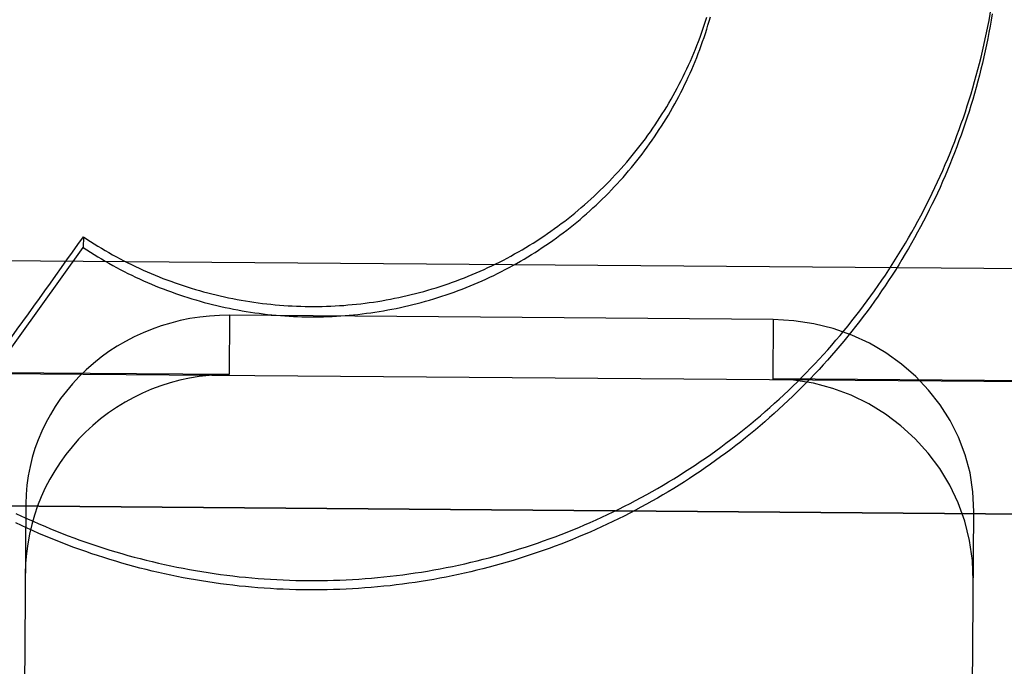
# Model space of a CAD drawing. Header units: inches. Extents: x 0 to 227, y 0 to 147.
# Tile 238 of 247: x 191.274 to 191.469, y 88.216 to 88.344. Entities that reach past the tile are written whole.
import ezdxf

# ---------------------------------------------------------------- set-up
doc = ezdxf.new("R2010")
doc.units = ezdxf.units.IN
doc.header["$LTSCALE"] = 12.466667
doc.header["$MEASUREMENT"] = 0
doc.linetypes.add('HIDDEN', pattern=[0.2, 0.1, -0.1])
doc.layers.get('0').update_dxf_attribs({"linetype": 'CONTINUOUS'})
for name, color, linetype in [('02___PRT_ALL_AXES', 7, 'CONTINUOUS'), ('DEFAULT_2', 8, 'HIDDEN'), ('DIMENSIONS', 7, 'CONTINUOUS')]:
    doc.layers.add(name, color=color, linetype=linetype)
doc.styles.get("Standard").update_dxf_attribs({"font": 'txt', "width": 0.8})
doc.dimstyles.new('DIMSTYLE_2', dxfattribs={"dimtxt": 1, "dimasz": 1.333333, "dimexe": 0.09, "dimexo": 0.07, "dimgap": 0.0375, "dimtad": 0, "dimtih": 1, "dimtoh": 1, "dimzin": 4, "dimdsep": 46, "dimtxsty": 'Standard', "dimblk": '_FILLED', "dimblk1": '_FILLED', "dimblk2": '_FILLED', "dimcen": 0.09, "dimadec": 0, "dimazin": 0, "dimtfac": 1, "dimtofl": 0, "dimtmove": 0, "dimatfit": 3, "dimldrblk": '_FILLED', "dimfxl": 0, "dimtolj": 1, "dimtzin": 4, "dimarcsym": 0})

# ---------------------------------------------------------------- blocks, each defined once
blk = doc.blocks.new('_FILLED')
at = {"color": 0, "linetype": 'ByBlock'}
blk.add_solid([(0, 0), (-1, 0.2), (-1, -0.2)], dxfattribs=at)
blk = doc.blocks.new('*D42')
at = {"layer": 'DIMENSIONS', "color": 2, "linetype": 'Continuous'}
for p, q in [((187.75659, 76.62144), (184.89352, 76.62144)), ((189.00659, 76.62144), (191.67326, 76.62144))]:
    blk.add_line(p, q, dxfattribs=at)
at = {"layer": 'DIMENSIONS', "color": 2, "linetype": 'Continuous', "xscale": 1.3333333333, "yscale": 1.3333333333, "zscale": 1.3333333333}
blk.add_blockref('_FILLED', (187.75659, 76.62144), dxfattribs=at)
at = {"layer": 'DIMENSIONS', "color": 2, "linetype": 'Continuous', "xscale": 1.3333333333, "yscale": 1.3333333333, "zscale": 1.3333333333, "rotation": 180}
blk.add_blockref('_FILLED', (189.00659, 76.62144), dxfattribs=at)
at = {"layer": 'DIMENSIONS', "color": 2, "linetype": 'Continuous', "insert": (184.39352, 77.12144), "char_height": 1, "width": 3.2, "attachment_point": 3, "line_spacing_factor": 0.9}
blk.add_mtext('1.25', dxfattribs=at)

msp = doc.modelspace()

# ---------------------------------------------------------------- linework, layer by layer
at = {"layer": '02___PRT_ALL_AXES', "color": 8, "linetype": 'HIDDEN'}
for p, q in [((191.6194, 88.27071), (191.11941, 88.27466)), ((191.61919, 88.24457), (191.11921, 88.24853))]:
    msp.add_line(p, q, dxfattribs=at)
at = {"layer": 'DEFAULT_2', "color": 8, "linetype": 'HIDDEN'}
for p, q in [((191.28684, 88.30056), (191.28682, 88.29846)), ((191.26942, 88.27421), (191.28682, 88.29846)), ((191.69457, 88.29249), (191.04424, 88.29764)), ((191.31575, 88.28505), (191.31566, 88.27332)), ((191.42325, 88.2842), (191.31575, 88.28505)), ((191.42325, 88.2842), (191.42316, 88.27247)), ((191.31566, 88.27332), (191.11442, 88.27491)), ((191.6244, 88.27087), (191.42316, 88.27247)), ((191.11421, 88.24857), (191.62419, 88.24453)), ((191.27546, 88.24776), (191.275, 88.18939)), ((191.46249, 88.1879), (191.46295, 88.24627))]:
    msp.add_line(p, q, dxfattribs=at)
for points in [[(191.46571, 88.34216), (191.46594, 88.34339), (191.46616, 88.34461), (191.46638, 88.34584), (191.46658, 88.34707), (191.46676, 88.3483), (191.46694, 88.34954), (191.46711, 88.35077), (191.46726, 88.35201), (191.46741, 88.35325), (191.46754, 88.35448), (191.46766, 88.35573), (191.46777, 88.35697), (191.46787, 88.35821), (191.46795, 88.35945), (191.46803, 88.3607), (191.46809, 88.36194), (191.46815, 88.36319), (191.46819, 88.36443), (191.46822, 88.36568), (191.46823, 88.36693), (191.46824, 88.3672)], [(191.46655, 88.34465), (191.46635, 88.34343), (191.46614, 88.34221), (191.46591, 88.341), (191.46568, 88.33978), (191.46543, 88.33857), (191.46518, 88.33735), (191.46491, 88.33615), (191.46463, 88.33494), (191.46434, 88.33374), (191.46404, 88.33253), (191.46373, 88.33134), (191.4634, 88.33014), (191.46307, 88.32895), (191.46272, 88.32776), (191.46237, 88.32657), (191.462, 88.32539), (191.46162, 88.32421), (191.46123, 88.32304), (191.46083, 88.32186), (191.46042, 88.32069), (191.46, 88.31953), (191.45957, 88.31837), (191.45912, 88.31721), (191.45867, 88.31606), (191.45821, 88.31491), (191.45773, 88.31377), (191.45725, 88.31263), (191.45675, 88.31149), (191.45625, 88.31036), (191.45573, 88.30923), (191.4552, 88.30811), (191.45466, 88.30699), (191.45412, 88.30588), (191.45356, 88.30478), (191.45299, 88.30367), (191.45241, 88.30258), (191.45183, 88.30149), (191.45123, 88.3004), (191.45062, 88.29932), (191.45, 88.29825), (191.44937, 88.29718), (191.44873, 88.29611), (191.44809, 88.29506), (191.44743, 88.294), (191.44676, 88.29296), (191.44609, 88.29192), (191.4454, 88.29089), (191.4447, 88.28986), (191.444, 88.28884), (191.44328, 88.28783), (191.44256, 88.28682), (191.44183, 88.28582), (191.44108, 88.28482), (191.44033, 88.28384), (191.43957, 88.28286), (191.4388, 88.28188), (191.43802, 88.28092), (191.43724, 88.27996), (191.43644, 88.279), (191.43563, 88.27806), (191.43482, 88.27712), (191.434, 88.27619), (191.43317, 88.27527), (191.43233, 88.27435), (191.43148, 88.27345), (191.43062, 88.27255), (191.42976, 88.27166), (191.42889, 88.27077), (191.42801, 88.2699), (191.42712, 88.26903), (191.42622, 88.26817), (191.42532, 88.26732), (191.4244, 88.26648), (191.42348, 88.26564), (191.42256, 88.26481), (191.42162, 88.264), (191.42068, 88.26319), (191.41973, 88.26239), (191.41877, 88.2616), (191.41781, 88.26081), (191.41683, 88.26004), (191.41585, 88.25927), (191.41487, 88.25852), (191.41387, 88.25777), (191.41287, 88.25703), (191.41187, 88.2563), (191.41085, 88.25558), (191.40983, 88.25487), (191.40881, 88.25417), (191.40777, 88.25348), (191.40673, 88.25279), (191.40569, 88.25212), (191.40464, 88.25146), (191.40358, 88.2508), (191.40252, 88.25016), (191.40145, 88.24952), (191.40037, 88.2489), (191.39929, 88.24828), (191.3982, 88.24768), (191.39711, 88.24708), (191.39601, 88.2465), (191.39491, 88.24592), (191.3938, 88.24535), (191.39269, 88.2448), (191.39157, 88.24425), (191.39044, 88.24372), (191.38931, 88.24319), (191.38818, 88.24268), (191.38704, 88.24218), (191.3859, 88.24168), (191.38475, 88.2412), (191.3836, 88.24073), (191.38244, 88.24026), (191.38128, 88.23981), (191.38012, 88.23937), (191.37895, 88.23894), (191.37778, 88.23852), (191.3766, 88.23811), (191.37542, 88.23771), (191.37424, 88.23733), (191.37305, 88.23695), (191.37186, 88.23658), (191.37067, 88.23623), (191.36947, 88.23588), (191.36827, 88.23555), (191.36707, 88.23523), (191.36586, 88.23492), (191.36465, 88.23462), (191.36344, 88.23433), (191.36223, 88.23405), (191.36101, 88.23378), (191.35979, 88.23352), (191.35857, 88.23328), (191.35735, 88.23304), (191.35612, 88.23282), (191.35489, 88.23261), (191.35366, 88.23241), (191.35243, 88.23222), (191.3512, 88.23204), (191.34996, 88.23187), (191.34873, 88.23172), (191.34749, 88.23157), (191.34625, 88.23144), (191.34501, 88.23132), (191.34377, 88.23121), (191.34253, 88.23111), (191.34128, 88.23102), (191.34004, 88.23095), (191.33879, 88.23088), (191.33755, 88.23083), (191.3363, 88.23078), (191.33506, 88.23075), (191.33381, 88.23073), (191.33257, 88.23072), (191.33132, 88.23073), (191.33007, 88.23074), (191.32883, 88.23077), (191.32758, 88.2308), (191.32634, 88.23085), (191.32509, 88.23091), (191.32385, 88.23098), (191.3226, 88.23106), (191.32136, 88.23116), (191.32012, 88.23126), (191.31888, 88.23138), (191.31764, 88.2315), (191.3164, 88.23164), (191.31516, 88.23179), (191.31393, 88.23195), (191.31269, 88.23212), (191.31146, 88.23231), (191.31023, 88.2325), (191.309, 88.23271), (191.30777, 88.23293), (191.30655, 88.23315), (191.30533, 88.23339), (191.30411, 88.23364), (191.30289, 88.23391), (191.30167, 88.23418), (191.30046, 88.23446), (191.29925, 88.23476), (191.29804, 88.23506)], [(191.28682, 88.29846), (191.28753, 88.29799), (191.28825, 88.29753), (191.28897, 88.29708), (191.28969, 88.29664), (191.29042, 88.2962), (191.29116, 88.29577), (191.29189, 88.29535), (191.29264, 88.29493), (191.29338, 88.29453), (191.29414, 88.29413), (191.29489, 88.29374), (191.29565, 88.29335), (191.29641, 88.29298), (191.29718, 88.29261), (191.29795, 88.29225), (191.29873, 88.2919), (191.29951, 88.29156), (191.30029, 88.29122), (191.30107, 88.29089), (191.30186, 88.29057), (191.30265, 88.29026), (191.30345, 88.28996), (191.30425, 88.28967), (191.30505, 88.28938), (191.30585, 88.2891), (191.30666, 88.28883), (191.30747, 88.28857), (191.30829, 88.28832), (191.3091, 88.28808), (191.30992, 88.28784), (191.31074, 88.28761), (191.31156, 88.2874), (191.31239, 88.28719), (191.31322, 88.28698), (191.31404, 88.28679), (191.31488, 88.28661), (191.31571, 88.28643), (191.31654, 88.28626), (191.31738, 88.28611), (191.31822, 88.28596), (191.31906, 88.28582), (191.3199, 88.28568), (191.32074, 88.28556), (191.32159, 88.28544), (191.32243, 88.28534), (191.32328, 88.28524), (191.32413, 88.28515), (191.32497, 88.28507), (191.32582, 88.285), (191.32667, 88.28494), (191.32752, 88.28489), (191.32837, 88.28484), (191.32922, 88.28481), (191.33007, 88.28478), (191.33093, 88.28476), (191.33178, 88.28475), (191.33263, 88.28475), (191.33348, 88.28476), (191.33433, 88.28478), (191.33518, 88.28481), (191.33604, 88.28484), (191.33689, 88.28488), (191.33774, 88.28494), (191.33859, 88.285), (191.33943, 88.28507), (191.34028, 88.28515), (191.34113, 88.28524), (191.34198, 88.28533), (191.34282, 88.28544), (191.34367, 88.28555), (191.34451, 88.28567), (191.34535, 88.28581), (191.34619, 88.28595), (191.34703, 88.2861), (191.34786, 88.28625), (191.3487, 88.28642), (191.34953, 88.28659), (191.35036, 88.28678), (191.35119, 88.28697), (191.35202, 88.28717), (191.35285, 88.28738), (191.35367, 88.2876), (191.35449, 88.28783), (191.35531, 88.28806), (191.35612, 88.2883), (191.35694, 88.28856), (191.35775, 88.28882), (191.35856, 88.28908), (191.35936, 88.28936), (191.36016, 88.28965), (191.36096, 88.28994), (191.36176, 88.29024), (191.36255, 88.29055), (191.36334, 88.29087), (191.36412, 88.2912), (191.36491, 88.29153), (191.36568, 88.29188), (191.36646, 88.29223), (191.36723, 88.29259), (191.368, 88.29295), (191.36876, 88.29333), (191.36952, 88.29371), (191.37028, 88.2941), (191.37103, 88.2945), (191.37178, 88.2949), (191.37252, 88.29532), (191.37326, 88.29574), (191.37399, 88.29617), (191.37472, 88.29661), (191.37545, 88.29705), (191.37617, 88.2975), (191.37688, 88.29796), (191.37759, 88.29843), (191.3783, 88.2989), (191.379, 88.29938), (191.37969, 88.29987), (191.38038, 88.30037), (191.38107, 88.30087), (191.38175, 88.30138), (191.38242, 88.3019), (191.38309, 88.30242), (191.38375, 88.30295), (191.38441, 88.30349), (191.38506, 88.30403), (191.38571, 88.30458), (191.38635, 88.30514), (191.38698, 88.30571), (191.38761, 88.30628), (191.38824, 88.30685), (191.38885, 88.30744), (191.38946, 88.30803), (191.39007, 88.30863), (191.39066, 88.30923), (191.39126, 88.30984), (191.39184, 88.31045), (191.39242, 88.31107), (191.39299, 88.3117), (191.39356, 88.31233), (191.39411, 88.31297), (191.39467, 88.31362), (191.39521, 88.31427), (191.39575, 88.31492), (191.39628, 88.31558), (191.3968, 88.31625), (191.39732, 88.31692), (191.39783, 88.3176), (191.39833, 88.31828), (191.39883, 88.31897), (191.39932, 88.31966), (191.3998, 88.32036), (191.40027, 88.32106), (191.40074, 88.32177), (191.4012, 88.32248), (191.40165, 88.3232), (191.40209, 88.32392), (191.40253, 88.32465), (191.40296, 88.32538), (191.40338, 88.32612), (191.40379, 88.32686), (191.4042, 88.3276), (191.40459, 88.32835), (191.40498, 88.3291), (191.40537, 88.32986), (191.40574, 88.33062), (191.40611, 88.33138), (191.40646, 88.33215), (191.40681, 88.33292), (191.40715, 88.3337), (191.40749, 88.33448), (191.40781, 88.33526), (191.40813, 88.33604), (191.40844, 88.33683), (191.40874, 88.33762), (191.40903, 88.33842), (191.40931, 88.33922), (191.40959, 88.34002), (191.40985, 88.34082), (191.41011, 88.34163), (191.41036, 88.34243), (191.4106, 88.34325), (191.41084, 88.34406)], [(191.28684, 88.30056), (191.28755, 88.3001), (191.28826, 88.29964), (191.28897, 88.29919), (191.2897, 88.29874), (191.29042, 88.2983), (191.29115, 88.29787), (191.29188, 88.29745), (191.29262, 88.29704), (191.29337, 88.29663), (191.29411, 88.29623), (191.29486, 88.29584), (191.29562, 88.29546), (191.29638, 88.29508), (191.29714, 88.29471), (191.29791, 88.29435), (191.29868, 88.294), (191.29945, 88.29366), (191.30023, 88.29332), (191.30101, 88.293), (191.3018, 88.29268), (191.30259, 88.29236), (191.30338, 88.29206), (191.30417, 88.29177), (191.30497, 88.29148), (191.30577, 88.2912), (191.30657, 88.29093), (191.30738, 88.29067), (191.30819, 88.29042), (191.309, 88.29017), (191.30981, 88.28993), (191.31063, 88.28971), (191.31144, 88.28949), (191.31226, 88.28928), (191.31309, 88.28907), (191.31391, 88.28888), (191.31474, 88.28869), (191.31557, 88.28852), (191.3164, 88.28835), (191.31723, 88.28819), (191.31806, 88.28804), (191.3189, 88.28789), (191.31974, 88.28776), (191.32057, 88.28763), (191.32141, 88.28752), (191.32225, 88.28741), (191.3231, 88.28731), (191.32394, 88.28722), (191.32478, 88.28714), (191.32563, 88.28707), (191.32647, 88.287), (191.32732, 88.28695), (191.32816, 88.2869), (191.32901, 88.28686), (191.32986, 88.28683), (191.3307, 88.28681), (191.33155, 88.2868), (191.3324, 88.2868), (191.33324, 88.2868), (191.33409, 88.28682), (191.33494, 88.28684), (191.33579, 88.28687), (191.33663, 88.28691), (191.33748, 88.28696), (191.33832, 88.28702), (191.33917, 88.28709), (191.34001, 88.28717), (191.34086, 88.28725), (191.3417, 88.28735), (191.34254, 88.28745), (191.34338, 88.28756), (191.34422, 88.28768), (191.34506, 88.28781), (191.34589, 88.28794), (191.34673, 88.28809), (191.34756, 88.28824), (191.34839, 88.28841), (191.34922, 88.28858), (191.35005, 88.28876), (191.35087, 88.28895), (191.3517, 88.28914), (191.35252, 88.28935), (191.35334, 88.28956), (191.35416, 88.28979), (191.35497, 88.29002), (191.35579, 88.29026), (191.3566, 88.29051), (191.3574, 88.29076), (191.35821, 88.29103), (191.35901, 88.2913), (191.35981, 88.29158), (191.36061, 88.29187), (191.3614, 88.29217), (191.36219, 88.29248), (191.36297, 88.29279), (191.36376, 88.29311), (191.36454, 88.29344), (191.36531, 88.29378), (191.36609, 88.29413), (191.36686, 88.29448), (191.36762, 88.29485), (191.36838, 88.29522), (191.36914, 88.29559), (191.3699, 88.29598), (191.37065, 88.29637), (191.37139, 88.29678), (191.37213, 88.29719), (191.37287, 88.2976), (191.3736, 88.29803), (191.37433, 88.29846), (191.37505, 88.2989), (191.37577, 88.29935), (191.37649, 88.2998), (191.3772, 88.30026), (191.3779, 88.30073), (191.3786, 88.30121), (191.3793, 88.30169), (191.37999, 88.30219), (191.38067, 88.30268), (191.38135, 88.30319), (191.38203, 88.3037), (191.38269, 88.30422), (191.38336, 88.30475), (191.38402, 88.30528), (191.38467, 88.30582), (191.38531, 88.30637), (191.38596, 88.30692), (191.38659, 88.30748), (191.38722, 88.30805), (191.38784, 88.30862), (191.38846, 88.3092), (191.38907, 88.30979), (191.38968, 88.31038), (191.39028, 88.31098), (191.39087, 88.31158), (191.39145, 88.31219), (191.39203, 88.31281), (191.39261, 88.31343), (191.39318, 88.31406), (191.39374, 88.3147), (191.39429, 88.31534), (191.39484, 88.31598), (191.39538, 88.31663), (191.39591, 88.31729), (191.39644, 88.31795), (191.39696, 88.31862), (191.39747, 88.3193), (191.39798, 88.31998), (191.39847, 88.32066), (191.39897, 88.32135), (191.39945, 88.32204), (191.39993, 88.32274), (191.4004, 88.32345), (191.40086, 88.32416), (191.40132, 88.32487), (191.40176, 88.32559), (191.4022, 88.32631), (191.40264, 88.32704), (191.40306, 88.32777), (191.40348, 88.32851), (191.40389, 88.32925), (191.40429, 88.33), (191.40468, 88.33075), (191.40507, 88.3315), (191.40545, 88.33226), (191.40582, 88.33302), (191.40618, 88.33379), (191.40654, 88.33456), (191.40688, 88.33533), (191.40722, 88.3361), (191.40755, 88.33688), (191.40787, 88.33767), (191.40819, 88.33845), (191.4085, 88.33924), (191.40879, 88.34004), (191.40908, 88.34083), (191.40936, 88.34163), (191.40964, 88.34243), (191.4099, 88.34324), (191.41016, 88.34405)], [(191.27351, 88.24586), (191.27464, 88.24533), (191.27577, 88.24481), (191.27691, 88.2443), (191.27805, 88.2438), (191.27919, 88.24331), (191.28034, 88.24283), (191.2815, 88.24236), (191.28266, 88.2419), (191.28382, 88.24145), (191.28499, 88.24102), (191.28616, 88.24059), (191.28733, 88.24017), (191.28851, 88.23977), (191.28969, 88.23938), (191.29088, 88.23899), (191.29207, 88.23862), (191.29326, 88.23826), (191.29446, 88.23791), (191.29565, 88.23757), (191.29686, 88.23724), (191.29806, 88.23692), (191.29927, 88.23662), (191.30048, 88.23632), (191.30169, 88.23604), (191.30291, 88.23576), (191.30413, 88.2355), (191.30535, 88.23525), (191.30657, 88.23501), (191.3078, 88.23478), (191.30903, 88.23456), (191.31025, 88.23436), (191.31149, 88.23416), (191.31272, 88.23398), (191.31395, 88.2338), (191.31519, 88.23364), (191.31643, 88.23349), (191.31767, 88.23335), (191.31891, 88.23323), (191.32015, 88.23311), (191.32139, 88.23301), (191.32263, 88.23291), (191.32388, 88.23283), (191.32512, 88.23276), (191.32637, 88.2327), (191.32761, 88.23265), (191.32886, 88.23261), (191.3301, 88.23259), (191.33135, 88.23258), (191.3326, 88.23257), (191.33384, 88.23258), (191.33509, 88.2326), (191.33634, 88.23263), (191.33758, 88.23268), (191.33883, 88.23273), (191.34007, 88.2328), (191.34132, 88.23287), (191.34256, 88.23296), (191.3438, 88.23306), (191.34504, 88.23317), (191.34628, 88.2333), (191.34752, 88.23343), (191.34876, 88.23357), (191.35, 88.23373), (191.35123, 88.2339), (191.35247, 88.23408), (191.3537, 88.23427), (191.35493, 88.23447), (191.35616, 88.23468), (191.35738, 88.23491), (191.35861, 88.23514), (191.35983, 88.23539), (191.36105, 88.23565), (191.36227, 88.23591), (191.36348, 88.23619), (191.36469, 88.23648), (191.3659, 88.23679), (191.36711, 88.2371), (191.36831, 88.23742), (191.36951, 88.23776), (191.37071, 88.2381), (191.3719, 88.23846), (191.37309, 88.23883), (191.37428, 88.23921), (191.37546, 88.23959), (191.37664, 88.23999), (191.37782, 88.24041), (191.37899, 88.24083), (191.38016, 88.24126), (191.38133, 88.2417), (191.38249, 88.24216), (191.38364, 88.24262), (191.3848, 88.24309), (191.38594, 88.24358), (191.38709, 88.24408), (191.38822, 88.24458), (191.38936, 88.2451), (191.39049, 88.24562), (191.39161, 88.24616), (191.39273, 88.24671), (191.39384, 88.24727), (191.39495, 88.24783), (191.39606, 88.24841), (191.39715, 88.249), (191.39825, 88.2496), (191.39933, 88.25021), (191.40041, 88.25082), (191.40149, 88.25145), (191.40256, 88.25209), (191.40362, 88.25273), (191.40468, 88.25339), (191.40573, 88.25406), (191.40678, 88.25473), (191.40782, 88.25542), (191.40885, 88.25611), (191.40988, 88.25682), (191.4109, 88.25753), (191.41191, 88.25826), (191.41292, 88.25899), (191.41392, 88.25973), (191.41491, 88.26048), (191.4159, 88.26124), (191.41688, 88.26201), (191.41785, 88.26279), (191.41881, 88.26357), (191.41977, 88.26437), (191.42072, 88.26517), (191.42167, 88.26599), (191.4226, 88.26681), (191.42353, 88.26764), (191.42445, 88.26848), (191.42536, 88.26932), (191.42627, 88.27018), (191.42716, 88.27104), (191.42805, 88.27191), (191.42893, 88.27279), (191.4298, 88.27368), (191.43067, 88.27457), (191.43152, 88.27548), (191.43237, 88.27639), (191.43321, 88.27731), (191.43404, 88.27823), (191.43486, 88.27917), (191.43568, 88.28011), (191.43648, 88.28106), (191.43728, 88.28202), (191.43806, 88.28298), (191.43884, 88.28395), (191.43961, 88.28493), (191.44037, 88.28591), (191.44112, 88.2869), (191.44187, 88.2879), (191.4426, 88.28891), (191.44332, 88.28992), (191.44404, 88.29094), (191.44474, 88.29197), (191.44544, 88.293), (191.44612, 88.29404), (191.4468, 88.29508), (191.44747, 88.29613), (191.44813, 88.29719), (191.44877, 88.29825), (191.44941, 88.29932), (191.45004, 88.30039), (191.45066, 88.30147), (191.45126, 88.30256), (191.45186, 88.30365), (191.45245, 88.30475), (191.45303, 88.30585), (191.4536, 88.30696), (191.45415, 88.30807), (191.4547, 88.30919), (191.45524, 88.31031), (191.45576, 88.31144), (191.45628, 88.31257), (191.45679, 88.31371), (191.45728, 88.31485), (191.45777, 88.316), (191.45824, 88.31715), (191.45871, 88.3183), (191.45916, 88.31946), (191.4596, 88.32062), (191.46003, 88.32179), (191.46045, 88.32296), (191.46087, 88.32414), (191.46126, 88.32532), (191.46165, 88.3265), (191.46203, 88.32769), (191.4624, 88.32888), (191.46275, 88.33007), (191.4631, 88.33127), (191.46343, 88.33247), (191.46376, 88.33367), (191.46407, 88.33487), (191.46437, 88.33608), (191.46466, 88.33729), (191.46494, 88.33851), (191.46521, 88.33972), (191.46546, 88.34094), (191.46571, 88.34216)], [(191.29804, 88.23506), (191.29684, 88.23538), (191.29564, 88.23571), (191.29444, 88.23604), (191.29324, 88.23639), (191.29205, 88.23675), (191.29086, 88.23713), (191.28967, 88.23751), (191.28849, 88.2379), (191.28731, 88.2383), (191.28614, 88.23872), (191.28497, 88.23914), (191.2838, 88.23958), (191.28264, 88.24002), (191.28148, 88.24048), (191.28033, 88.24095), (191.27918, 88.24143), (191.27803, 88.24191), (191.27689, 88.24241), (191.27576, 88.24292), (191.27462, 88.24344), (191.2735, 88.24397)]]:
    msp.add_lwpolyline(points, dxfattribs=at)
for centre, major_axis, ratio, start_param, end_param in [((191.16389, 88.64697), (3.18032, 4.47166), 0.054888, -1.614725, -1.609264), ((191.31546, 88.24744), (0.04, -0.00032), 0.940367, 1.570796, 3.141593), ((191.42295, 88.24659), (0.04, -0.00032), 0.940367, 0, 1.570796), ((191.31535, 88.23367), (0.04, -0.00032), 0.991177, 1.570796, 3.141593), ((191.42284, 88.23282), (0.04, -0.00032), 0.991177, 0, 1.570796)]:
    msp.add_ellipse(centre, major_axis=major_axis, ratio=ratio, start_param=start_param, end_param=end_param, dxfattribs=at)

# ---------------------------------------------------------------- dimensions: what is measured, and where the dimension line sits
at = {"layer": 'DIMENSIONS', "color": 2, "linetype": 'Continuous'}
dim = msp.add_linear_dim(base=(189.00659, 76.62144), p1=(187.75659, 87.96984), p2=(189.00659, 88.26901), dimstyle='DIMSTYLE_2', dxfattribs=at)
dim.commit()
dim.dimension.update_dxf_attribs({"geometry": '*D42', "text_midpoint": (182.79352, 76.62144), "dimtype": 160})

doc.saveas('drawing.dxf')
